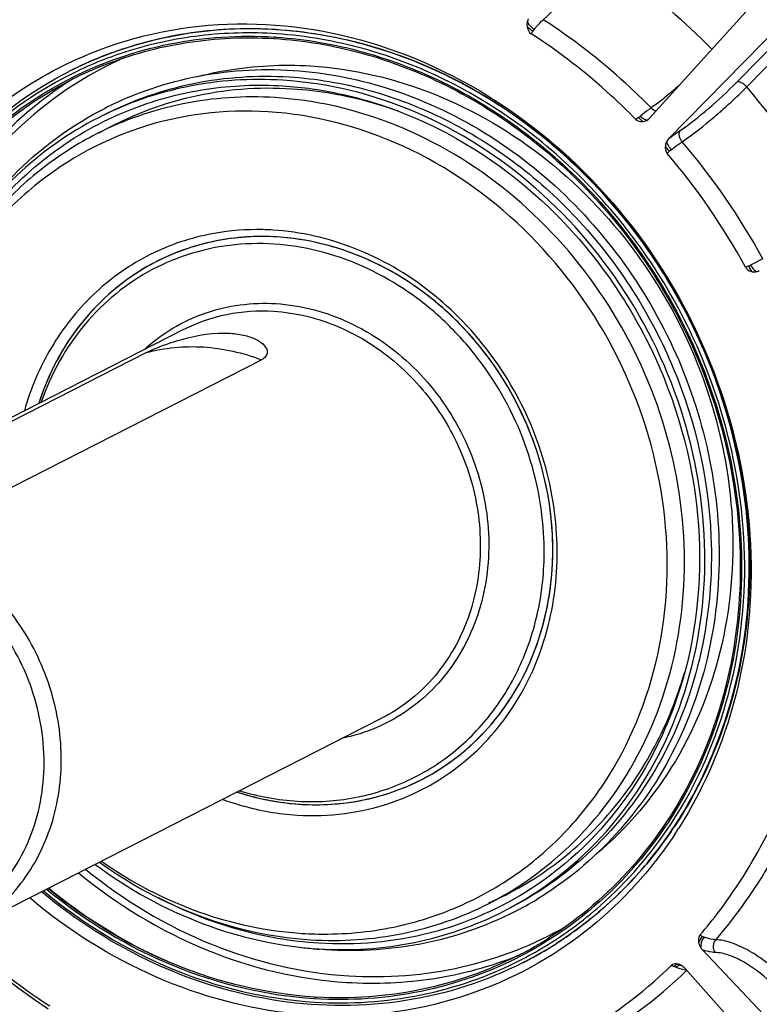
# Model space of a CAD drawing. Header units: millimetres. Extents: x 0 to 420, y 0 to 297.
# Tile 9 of 56: x 185.36 to 193.49, y 33.58 to 44.41. Entities that reach past the tile are written whole.
import ezdxf

# ---------------------------------------------------------------- set-up
doc = ezdxf.new("R2010")
doc.units = ezdxf.units.MM
doc.header["$LTSCALE"] = 23.1
doc.layers.add('COMPONENTS', color=7, linetype='CONTINUOUS')

msp = doc.modelspace()

# ---------------------------------------------------------------- linework, layer by layer
at = {"layer": 'COMPONENTS', "color": 7, "linetype": 'CONTINUOUS'}
for p, q in [((193.77056, 44.96257), (192.28783, 43.32598)), ((192.49782, 43.0972), (194.03829, 44.67089)), ((193.24801, 43.72125), (194.16681, 44.65986)), ((193.35603, 43.66871), (194.24208, 44.57386)), ((186.89343, 44.19667), (186.88523, 44.19479)), ((188.15954, 44.20055), (188.16308, 44.20034)), ((188.1602, 44.21754), (188.16452, 44.21727)), ((186.27163, 44.005), (186.27866, 44.00778)), ((186.28339, 44.00902), (186.2798, 44.00761)), ((185.90285, 43.83841), (185.89763, 43.83575)), ((185.90285, 43.8384), (185.89763, 43.83574)), ((185.91374, 43.80183), (185.90721, 43.79852)), ((185.91897, 43.80446), (185.91374, 43.80183)), ((185.92355, 43.80676), (185.91897, 43.80446)), ((192.167, 43.33207), (192.13812, 43.31157)), ((192.4825, 42.93638), (192.5077, 42.96089)), ((193.37637, 41.69816), (193.34354, 41.68474)), ((193.53327, 41.77748), (193.39959, 41.70883)), ((182.55143, 38.64879), (187.15977, 40.99954)), ((183.54688, 39.11109), (186.75121, 40.74564)), ((184.81508, 39.03228), (188.01941, 40.66684)), ((193.28044, 38.62506), (193.28055, 38.6226)), ((193.29518, 38.62597), (193.29531, 38.62292)), ((193.32928, 38.62081), (193.32864, 38.63559)), ((184.73256, 34.37296), (189.3409, 36.72372)), ((189.57533, 34.45079), (189.57887, 34.45163)), ((191.46596, 34.38639), (191.46818, 34.388)), ((188.65509, 34.18366), (188.6518, 34.18394)), ((194.55052, 32.40254), (192.87028, 34.17636)), ((190.87817, 34.07), (190.88347, 34.07273)), ((190.88347, 34.07273), (190.8877, 34.07492)), ((190.90138, 34.0397), (190.89606, 34.03699)), ((190.89606, 34.03699), (190.90137, 34.0397)), ((192.67835, 33.97256), (194.30582, 32.14269))]:
    msp.add_line(p, q, dxfattribs=at)
for centre, radius, start, end in [((191.19699, 44.15512), 0.23105, 140.386576, 146.532341), ((187.85758, 39.97505), 4.33032, 102.976023, 108.026296), ((187.87509, 39.62955), 4.59684, 86.163138, 86.390087), ((187.84596, 40.01164), 4.29193, 108.030015, 111.350541), ((187.84583, 40.02881), 4.27647, 111.598842, 117.022567), ((187.83238, 40.00161), 4.2571, 108.046194, 116.640406), ((187.83995, 40.02752), 4.27495, 111.404546, 112.941833), ((187.83586, 39.99085), 4.26841, 107.829216, 108.045826), ((187.83874, 40.03028), 4.27194, 114.430003, 116.94687), ((187.83581, 40.00191), 4.20213, 111.664986, 116.699585), ((187.83947, 40.02866), 4.27371, 112.941892, 114.429925), ((187.83371, 40.00636), 4.19721, 116.701282, 117.02434), ((187.05904, 38.26155), 8.29997, 28.398313, 40.65236), ((188.05195, 39.98966), 3.86501, 112.866165, 117.023656), ((187.91001, 39.41309), 4.14594, 78.358737, 86.393471), ((191.98223, 43.59653), 0.32261, 304.941274, 309.462316), ((192.1934, 43.41158), 0.12745, 305.700702, 315.76362), ((192.19391, 43.41107), 0.12672, 315.768023, 317.8231), ((186.96507, 38.20836), 7.47528, 28.519412, 40.531473), ((186.9068, 38.17869), 7.32966, 28.576809, 40.473796), ((192.68619, 42.77582), 0.25712, 128.312103, 133.962555), ((187.99743, 39.53458), 2.48561, 117.027193, 119.184001), ((187.99679, 39.53572), 2.48431, 116.352072, 117.026285), ((193.26919, 41.96177), 0.28457, 292.125422, 297.272069), ((193.43692, 41.75908), 0.12535, 285.27676, 297.516788), ((187.82772, 38.57623), 3.396, 2.393597, 4.643324), ((188.58173, 38.26355), 2.61759, 312.072437, 312.487544), ((188.64736, 38.2604), 2.48401, 297.026326, 299.184097), ((188.6471, 38.2608), 2.48449, 296.353261, 297.027009), ((188.71286, 38.08258), 4.61694, 325.676789, 326.534977), ((188.6373, 38.04818), 4.71025, 326.535265, 327.403925), ((189.04708, 38.03883), 3.86501, 297.029394, 301.18304), ((189.54914, 39.39468), 7.03011, 225.981766, 236.532573), ((188.9274, 37.85481), 4.25797, 297.411865, 306.230502), ((188.94227, 37.86177), 4.29503, 303.428175, 305.380601), ((188.938, 37.86783), 4.30244, 305.380264, 305.984294), ((189.44435, 39.32458), 6.87826, 226.61012, 236.940085), ((188.9312, 37.85471), 4.1999, 297.35274, 302.390026), ((188.95921, 37.84637), 4.2735, 297.030729, 302.56252), ((188.95261, 37.8458), 4.276, 300.59317, 302.239171), ((188.94779, 37.85347), 4.28506, 302.239058, 303.427811), ((189.01155, 38.44329), 4.27452, 262.938274, 265.17224), ((188.93279, 37.85202), 4.19678, 297.024341, 297.350257), ((188.95712, 37.83821), 4.26718, 299.019562, 300.592845), ((193.00037, 34.29931), 0.179, 213.729664, 223.382977), ((188.93635, 37.83979), 4.24052, 297.0377, 297.252914), ((188.95646, 37.83946), 4.26859, 297.105761, 299.019252), ((188.9638, 37.66649), 5.10836, 299.085001, 314.22324), ((192.57284, 33.89643), 0.12712, 69.645628, 74.960026), ((192.57052, 33.89003), 0.13393, 66.676926, 69.666419), ((189.06342, 37.68587), 5.20911, 299.010688, 314.226693), ((192.38888, 33.50849), 0.51412, 68.403389, 70.928221), ((192.77256, 34.47808), 0.52862, 248.417158, 250.990052), ((192.54861, 33.85714), 0.17364, 41.65578, 51.504492), ((192.7126, 34.23351), 0.27614, 263.806522, 265.527254), ((188.88686, 38.22267), 4.57305, 266.444141, 266.728181)]:
    msp.add_arc(centre, radius, start, end, dxfattribs=at)
for points, knots in [([(198.25809, 39.20553), (198.08108, 40.56957), (197.26036, 43.2566), (195.23131, 46.10316), (193.14458, 47.86968), (191.41278, 48.8852), (189.56777, 49.55994), (188.28731, 49.76882), (187.65205, 49.80829)], [0, 0, 0, 0, 0.25537868, 0.51108741, 0.63718955, 0.76089225, 0.8818264, 1, 1, 1, 1]), ([(182.97757, 48.85721), (181.99485, 48.35594), (180.18078, 46.94105), (178.39458, 43.94306), (177.68544, 40.40773), (178.10689, 36.72182), (179.5982, 33.26717), (182.00461, 30.40092), (185.07729, 28.42646), (187.41932, 27.84551), (188.57203, 27.77388)], [0, 0, 0, 0, 0.11626567, 0.23584149, 0.36044766, 0.48959315, 0.62098009, 0.75147695, 0.87827929, 1, 1, 1, 1]), ([(188.74068, 27.8599), (187.59629, 27.93102), (185.27145, 28.50447), (182.21527, 30.45347), (179.81181, 33.28568), (178.30623, 36.70514), (177.85243, 40.36299), (178.5129, 43.88559), (180.23912, 46.89395), (182.01294, 48.33633), (182.97858, 48.85545)], [0, 0, 0, 0, 0.1216375, 0.24832158, 0.37870457, 0.51003823, 0.63922982, 0.76397096, 0.88369475, 1, 1, 1, 1]), ([(188.65825, 29.83423), (187.81536, 29.88661), (186.10589, 30.27484), (183.79892, 31.59174), (181.88465, 33.53093), (180.52283, 35.9257), (179.82534, 38.57539), (179.85548, 41.26002), (180.6176, 43.75034), (181.59809, 45.15851), (182.17613, 45.7482)], [0, 0, 0, 0, 0.12042074, 0.24537652, 0.3740134, 0.50432806, 0.63382246, 0.76023853, 0.88225522, 1, 1, 1, 1]), ([(191.11883, 44.40797), (191.22704, 44.50359), (191.42208, 44.74684), (191.58058, 45.0127), (191.65038, 45.16131)], [0, 0, 0, 0, 0.46795514, 1, 1, 1, 1]), ([(191.65038, 45.16131), (191.76911, 45.08473), (192.23911, 44.76261), (192.67302, 44.38817), (192.97402, 44.08339)], [0, 0, 0, 0, 0.24803198, 1, 1, 1, 1]), ([(191.019, 44.30244), (191.02741, 44.31262), (191.05882, 44.34949), (191.09249, 44.38456), (191.11883, 44.40797)], [0, 0, 0, 0, 0.27256389, 1, 1, 1, 1]), ([(192.30559, 43.43787), (192.21512, 43.52983), (191.84672, 43.88478), (191.43991, 44.20007), (191.11883, 44.40797)], [0, 0, 0, 0, 0.25219169, 1, 1, 1, 1]), ([(185.86451, 43.9154), (186.35268, 44.1543), (187.44656, 44.45133), (189.15696, 44.27388), (190.76446, 43.51674), (192.10172, 42.27107), (193.03612, 40.67136), (193.47192, 38.88186), (193.36154, 37.08815), (192.9118, 35.9895), (192.60563, 35.5107)], [0, 0, 0, 0, 0.11630353, 0.23600837, 0.36074204, 0.48994652, 0.6213042, 0.75170338, 0.87838399, 1, 1, 1, 1]), ([(186.27866, 44.00778), (186.76793, 44.20049), (187.84512, 44.40678), (189.48664, 44.13104), (191.00362, 43.32002), (192.24534, 42.06445), (193.09343, 40.49312), (193.46386, 38.76064), (193.31715, 37.03977), (192.86576, 35.99256), (192.56441, 35.53667)], [0, 0, 0, 0, 0.11655883, 0.23690427, 0.36222323, 0.49166564, 0.62284506, 0.75276418, 0.87886866, 1, 1, 1, 1]), ([(188.17296, 44.29872), (188.0649, 44.30544), (187.63626, 44.31719), (187.20579, 44.26803), (186.89343, 44.19667)], [0, 0, 0, 0, 0.25256188, 1, 1, 1, 1]), ([(193.37906, 38.62677), (193.34948, 39.33518), (193.02658, 40.75636), (192.05185, 42.28568), (191.00359, 43.24414), (190.11851, 43.79767), (189.16653, 44.16546), (188.50228, 44.27826), (188.17296, 44.29872)], [0, 0, 0, 0, 0.25403822, 0.50999435, 0.63651853, 0.76060399, 0.88177733, 1, 1, 1, 1]), ([(191.00425, 44.28254), (190.98619, 44.29228), (190.96403, 44.30815), (190.94546, 44.32753), (190.9414, 44.33232)], [0, 0, 0, 0, 0.76553219, 1, 1, 1, 1]), ([(191.019, 44.30244), (191.00984, 44.30822), (190.97911, 44.33143), (190.95072, 44.36303), (190.94391, 44.39025)], [0, 0, 0, 0, 0.2784983, 1, 1, 1, 1]), ([(185.93964, 43.77288), (186.27727, 43.94243), (187.00753, 44.19281), (187.77721, 44.24134), (188.1602, 44.21754)], [0, 0, 0, 0, 0.49611727, 1, 1, 1, 1]), ([(186.28447, 43.90719), (186.57804, 44.02381), (187.19808, 44.19224), (187.83954, 44.22019), (188.15954, 44.20055)], [0, 0, 0, 0, 0.49629212, 1, 1, 1, 1]), ([(188.18519, 44.25237), (187.90461, 44.27141), (187.34258, 44.25847), (186.79294, 44.13916), (186.52896, 44.05426)], [0, 0, 0, 0, 0.50351813, 1, 1, 1, 1]), ([(188.16308, 44.20034), (188.48679, 44.18022), (189.13972, 44.06934), (190.07547, 43.70782), (190.94546, 43.16373), (191.97585, 42.22161), (192.93397, 40.71835), (193.25137, 39.3214), (193.28044, 38.62506)], [0, 0, 0, 0, 0.11822267, 0.23939601, 0.36348147, 0.49000565, 0.74596178, 1, 1, 1, 1]), ([(188.18269, 44.21608), (188.50654, 44.19436), (189.15936, 44.08053), (190.09435, 43.71546), (190.96322, 43.16868), (191.99195, 42.2241), (192.94841, 40.71953), (193.26573, 39.32244), (193.29518, 38.62597)], [0, 0, 0, 0, 0.11826128, 0.23946486, 0.36356577, 0.49008806, 0.74600723, 1, 1, 1, 1]), ([(193.32864, 38.63559), (193.29761, 39.33558), (192.97647, 40.73909), (192.01383, 42.25023), (190.97955, 43.19901), (190.10626, 43.74837), (189.16668, 44.11546), (188.51065, 44.23027), (188.18519, 44.25237)], [0, 0, 0, 0, 0.25401793, 0.50992627, 0.63643871, 0.76053318, 0.88173847, 1, 1, 1, 1]), ([(192.13812, 43.31157), (192.0502, 43.40075), (191.69217, 43.74519), (191.29722, 44.05143), (190.9856, 44.25368)], [0, 0, 0, 0, 0.25212138, 1, 1, 1, 1]), ([(186.50323, 43.9877), (186.09716, 43.80462), (185.3323, 43.29785), (184.47434, 42.20538), (183.96386, 40.87282), (183.88032, 39.90883), (183.90057, 39.42387)], [0, 0, 0, 0, 0.24036558, 0.48517218, 0.73807498, 1, 1, 1, 1]), ([(184.11104, 42.36275), (184.32979, 42.69369), (184.8501, 43.29858), (185.51332, 43.74353), (185.86451, 43.9154)], [0, 0, 0, 0, 0.50362807, 1, 1, 1, 1]), ([(186.55008, 43.55093), (186.88498, 43.69218), (187.60583, 43.88199), (188.73391, 43.86076), (189.84631, 43.54161), (190.87492, 42.94721), (191.75972, 42.11585), (192.44919, 41.09786), (192.90299, 39.95474), (193.03149, 39.14436), (193.04833, 38.74101)], [0, 0, 0, 0, 0.11606134, 0.23439708, 0.35616777, 0.48164624, 0.61022199, 0.74059638, 0.87108969, 1, 1, 1, 1]), ([(187.33569, 43.78779), (187.4346, 43.81276), (187.83702, 43.89764), (188.25258, 43.91841), (188.56103, 43.89924)], [0, 0, 0, 0, 0.2481862, 1, 1, 1, 1]), ([(188.56103, 43.89924), (189.02329, 43.87052), (189.96135, 43.65138), (191.2167, 42.90725), (192.24096, 41.81599), (192.94249, 40.47802), (193.25926, 39.01335), (193.15913, 37.55252), (192.64611, 36.23023), (192.04429, 35.51553), (191.69972, 35.2279)], [0, 0, 0, 0, 0.12082856, 0.24636625, 0.37560697, 0.50630992, 0.63577216, 0.76168151, 0.8829041, 1, 1, 1, 1]), ([(183.41113, 39.24229), (183.39113, 39.72137), (183.46928, 40.67394), (183.9531, 41.99876), (184.77039, 43.10279), (185.50485, 43.63539), (185.89763, 43.83575)], [0, 0, 0, 0, 0.26147715, 0.51442675, 0.75955663, 1, 1, 1, 1]), ([(185.90721, 43.79852), (185.51664, 43.60037), (184.78595, 43.07261), (183.97251, 41.97645), (183.49074, 40.6596), (183.41289, 39.71233), (183.43279, 39.23579)], [0, 0, 0, 0, 0.24028142, 0.48532241, 0.7383234, 1, 1, 1, 1]), ([(183.46676, 39.23368), (183.44694, 39.70848), (183.52488, 40.65229), (184.00667, 41.96369), (184.81979, 43.05386), (185.54971, 43.57708), (185.93964, 43.77288)], [0, 0, 0, 0, 0.26169887, 0.51469258, 0.75971279, 1, 1, 1, 1]), ([(188.25325, 43.74224), (187.90333, 43.76398), (187.19995, 43.71862), (186.53361, 43.48661), (186.22612, 43.32975)], [0, 0, 0, 0, 0.50388845, 1, 1, 1, 1]), ([(186.29781, 43.36632), (186.6053, 43.52317), (187.27163, 43.75518), (187.97501, 43.80054), (188.32492, 43.7788)], [0, 0, 0, 0, 0.49611377, 1, 1, 1, 1]), ([(188.32492, 43.7788), (188.61832, 43.76057), (189.21011, 43.66007), (190.05823, 43.33241), (190.84676, 42.83926), (191.78066, 41.98536), (192.64906, 40.62287), (192.93674, 39.35673), (192.96309, 38.7256)], [0, 0, 0, 0, 0.11822267, 0.23939601, 0.36348147, 0.49000565, 0.74596178, 1, 1, 1, 1]), ([(183.48538, 39.24569), (183.46675, 39.71546), (183.54507, 40.64905), (184.02094, 41.94678), (184.82247, 43.02766), (185.54196, 43.54909), (185.92663, 43.74529)], [0, 0, 0, 0, 0.26163773, 0.51462987, 0.75969254, 1, 1, 1, 1]), ([(185.92907, 43.74705), (185.58861, 43.53126), (184.96013, 42.99231), (184.2705, 41.94459), (183.86603, 40.72183), (183.80265, 39.85191), (183.82092, 39.41434)], [0, 0, 0, 0, 0.24028482, 0.48581162, 0.73893314, 1, 1, 1, 1]), ([(188.35633, 43.64546), (187.98683, 43.66842), (187.24281, 43.61197), (186.54693, 43.34018), (186.23082, 43.15869)], [0, 0, 0, 0, 0.50388128, 1, 1, 1, 1]), ([(186.61347, 43.43276), (186.87141, 43.53198), (187.41484, 43.67479), (187.97591, 43.69748), (188.25584, 43.68008)], [0, 0, 0, 0, 0.49631472, 1, 1, 1, 1]), ([(190.6793, 34.59997), (191.10542, 34.81735), (191.89202, 35.43091), (192.66651, 36.73094), (192.97399, 38.26394), (192.79121, 39.86224), (192.14451, 41.36023), (191.10104, 42.6031), (189.76865, 43.45926), (188.75309, 43.71118), (188.25325, 43.74224)], [0, 0, 0, 0, 0.11626572, 0.23584174, 0.36044824, 0.48959382, 0.62098038, 0.75147678, 0.87827883, 1, 1, 1, 1]), ([(188.25584, 43.68008), (188.36302, 43.67342), (188.79586, 43.62947), (189.22137, 43.51795), (189.52736, 43.40134)], [0, 0, 0, 0, 0.2469483, 1, 1, 1, 1]), ([(189.527, 43.40064), (189.43173, 43.43493), (189.05147, 43.55739), (188.65391, 43.62697), (188.35633, 43.64546)], [0, 0, 0, 0, 0.25351129, 1, 1, 1, 1]), ([(192.61526, 43.68734), (192.58792, 43.66298), (192.48791, 43.57595), (192.38424, 43.49286), (192.30559, 43.43787)], [0, 0, 0, 0, 0.27619858, 1, 1, 1, 1]), ([(192.62843, 43.19281), (192.73547, 43.26513), (192.94799, 43.43544), (193.1483, 43.61939), (193.24801, 43.72125)], [0, 0, 0, 0, 0.47539812, 1, 1, 1, 1]), ([(192.64665, 43.06629), (192.76909, 43.14879), (193.01234, 43.34294), (193.24177, 43.55261), (193.35603, 43.66871)], [0, 0, 0, 0, 0.47543879, 1, 1, 1, 1]), ([(193.35603, 43.66871), (193.33946, 43.68734), (193.30906, 43.7133), (193.26272, 43.72875), (193.24801, 43.72125)], [0, 0, 0, 0, 0.60157991, 1, 1, 1, 1]), ([(188.17081, 43.55083), (187.83162, 43.5719), (187.14981, 43.52793), (186.5039, 43.30305), (186.20583, 43.15101)], [0, 0, 0, 0, 0.50388116, 1, 1, 1, 1]), ([(184.62136, 41.79833), (184.81453, 42.14625), (185.29664, 42.7862), (185.94781, 43.25514), (186.29585, 43.43268)], [0, 0, 0, 0, 0.50459354, 1, 1, 1, 1]), ([(185.05968, 42.31555), (185.2666, 42.56348), (185.74164, 43.00838), (186.31461, 43.31781), (186.61347, 43.43276)], [0, 0, 0, 0, 0.5021199, 1, 1, 1, 1]), ([(190.52252, 34.68838), (190.91486, 34.88851), (191.64177, 35.44415), (192.38464, 36.61585), (192.72454, 38.00672), (192.63587, 39.47805), (192.13335, 40.89095), (191.26516, 42.11304), (190.11353, 43.02793), (189.20566, 43.3793), (188.7466, 43.47375)], [0, 0, 0, 0, 0.11598788, 0.23498816, 0.35869519, 0.4869099, 0.61778868, 0.74858431, 0.87657716, 1, 1, 1, 1]), ([(192.30559, 43.43787), (192.29637, 43.43147), (192.25599, 43.40258), (192.21695, 43.37185), (192.18727, 43.34746)], [0, 0, 0, 0, 0.22617083, 1, 1, 1, 1]), ([(186.22612, 43.32975), (185.89861, 43.16269), (185.28382, 42.726), (184.57897, 41.82844), (184.1295, 40.7481), (184.01944, 39.96359), (184.01075, 39.56597)], [0, 0, 0, 0, 0.24113732, 0.48652385, 0.73915033, 1, 1, 1, 1]), ([(188.09119, 43.39523), (187.61774, 43.42465), (186.65551, 43.30936), (185.81197, 42.82901), (185.45708, 42.52341)], [0, 0, 0, 0, 0.50319396, 1, 1, 1, 1]), ([(189.57887, 34.45163), (189.81671, 34.50822), (190.28204, 34.66967), (190.91672, 35.04891), (191.46582, 35.55222), (192.06451, 36.37148), (192.51063, 37.62561), (192.49916, 39.25381), (191.96473, 40.82821), (190.97227, 42.1606), (189.64054, 43.08975), (188.60182, 43.3635), (188.09119, 43.39523)], [0, 0, 0, 0, 0.05850265, 0.11691183, 0.1757592, 0.23550998, 0.35836643, 0.4866143, 0.61822498, 0.74969251, 0.87757221, 1, 1, 1, 1]), ([(189.52736, 43.40134), (190.10303, 43.18194), (191.19063, 42.49187), (192.34669, 40.95117), (192.9153, 39.11081), (192.83548, 37.82523), (192.67514, 37.2304)], [0, 0, 0, 0, 0.24593971, 0.50000045, 0.75406112, 1, 1, 1, 1]), ([(192.167, 43.33207), (192.17126, 43.32698), (192.18648, 43.31024), (192.20409, 43.29462), (192.21881, 43.28813)], [0, 0, 0, 0, 0.29228624, 1, 1, 1, 1]), ([(192.18727, 43.34746), (192.2006, 43.33358), (192.22259, 43.31386), (192.25757, 43.30242), (192.26777, 43.30808)], [0, 0, 0, 0, 0.62247755, 1, 1, 1, 1]), ([(192.13812, 43.31157), (192.14344, 43.30618), (192.16669, 43.28871), (192.19794, 43.28505), (192.21881, 43.28813)], [0, 0, 0, 0, 0.26406883, 1, 1, 1, 1]), ([(186.20583, 43.15101), (185.99681, 43.0444), (185.59674, 42.78948), (185.25226, 42.46353), (185.09612, 42.2859)], [0, 0, 0, 0, 0.49802486, 1, 1, 1, 1]), ([(192.49782, 43.0972), (192.50933, 43.10617), (192.55213, 43.13904), (192.59581, 43.17077), (192.62843, 43.19281)], [0, 0, 0, 0, 0.27051358, 1, 1, 1, 1]), ([(192.64665, 43.06629), (192.63825, 43.07601), (192.61383, 43.11182), (192.60797, 43.16897), (192.62843, 43.19281)], [0, 0, 0, 0, 0.2900812, 1, 1, 1, 1]), ([(192.5077, 42.96089), (192.50278, 42.96578), (192.48515, 42.98477), (192.46977, 43.00623), (192.46174, 43.02346)], [0, 0, 0, 0, 0.26716075, 1, 1, 1, 1]), ([(192.52678, 42.97756), (192.51284, 42.99346), (192.49239, 43.02366), (192.47917, 43.0604), (192.48092, 43.07586)], [0, 0, 0, 0, 0.57604893, 1, 1, 1, 1]), ([(192.52679, 42.97757), (192.53737, 42.98595), (192.57658, 43.01651), (192.61668, 43.04597), (192.64665, 43.06629)], [0, 0, 0, 0, 0.2716117, 1, 1, 1, 1]), ([(185.45708, 42.52341), (185.24453, 42.34038), (184.85647, 41.91944), (184.42349, 41.16842), (184.15082, 40.32427), (184.08367, 39.72889), (184.07819, 39.42783)], [0, 0, 0, 0, 0.24148684, 0.48798916, 0.74076672, 1, 1, 1, 1]), ([(187.43567, 42.0454), (187.19962, 41.99707), (186.73809, 41.83358), (186.14087, 41.4021), (185.67842, 40.81458), (185.48156, 40.35058), (185.412, 40.10804)], [0, 0, 0, 0, 0.24594287, 0.4920609, 0.74244675, 1, 1, 1, 1]), ([(188.19175, 42.01811), (187.96323, 42.03231), (187.5039, 42.00268), (187.06874, 41.85118), (186.86794, 41.74874)], [0, 0, 0, 0, 0.50388118, 1, 1, 1, 1]), ([(188.19183, 42.0181), (187.96816, 42.03201), (187.51873, 42.00425), (187.09176, 41.85981), (186.89404, 41.76187)], [0, 0, 0, 0, 0.50387519, 1, 1, 1, 1]), ([(188.14551, 42.0941), (188.08568, 42.09782), (187.84818, 42.10495), (187.60968, 42.08102), (187.43567, 42.0454)], [0, 0, 0, 0, 0.25234193, 1, 1, 1, 1]), ([(190.34973, 36.33328), (190.56975, 36.5348), (190.94909, 37.026), (191.26002, 37.91529), (191.30092, 38.88645), (191.07114, 39.85303), (190.59278, 40.73162), (189.90675, 41.44582), (189.07252, 41.93188), (188.45158, 42.07508), (188.14551, 42.0941)], [0, 0, 0, 0, 0.11737493, 0.2389605, 0.36510941, 0.49459456, 0.62512477, 0.75409019, 0.87936226, 1, 1, 1, 1]), ([(191.12629, 38.6998), (191.11149, 39.05436), (190.96622, 39.76628), (190.52897, 40.55946), (190.05106, 41.09157), (189.51076, 41.5317), (188.73487, 41.90172), (187.73345, 41.99586), (186.78849, 41.71488), (186.02507, 41.09138), (185.70529, 40.51221), (185.59782, 40.20305)], [0, 0, 0, 0, 0.13162844, 0.2646142, 0.33073229, 0.39595402, 0.52225127, 0.64327589, 0.76086057, 0.87859802, 1, 1, 1, 1]), ([(189.77608, 36.04764), (190.05437, 36.1896), (190.56807, 36.59029), (191.07388, 37.43928), (191.27468, 38.44044), (191.15531, 39.48423), (190.73299, 40.46252), (190.05152, 41.27419), (189.18139, 41.83331), (188.51817, 41.99782), (188.19175, 42.01811)], [0, 0, 0, 0, 0.11626632, 0.23584239, 0.36044906, 0.48959481, 0.62098203, 0.7514786, 0.87828185, 1, 1, 1, 1]), ([(191.21257, 38.85114), (191.18002, 39.25216), (190.97112, 40.04984), (190.39978, 40.90208), (189.79796, 41.4338), (189.29383, 41.74023), (188.75396, 41.94382), (188.37818, 42.00652), (188.19183, 42.0181)], [0, 0, 0, 0, 0.25466664, 0.51051675, 0.63684632, 0.7607516, 0.88181143, 1, 1, 1, 1]), ([(186.86792, 41.74874), (186.56576, 41.59461), (186.0118, 41.14796), (185.67867, 40.52264), (185.5707, 40.18934)], [0, 0, 0, 0, 0.49191055, 1, 1, 1, 1]), ([(186.78541, 41.70467), (186.50239, 41.5466), (185.98684, 41.1064), (185.67397, 40.50801), (185.57079, 40.1896)], [0, 0, 0, 0, 0.49200063, 1, 1, 1, 1]), ([(193.37637, 41.69816), (193.37916, 41.69189), (193.38996, 41.66985), (193.40346, 41.64866), (193.41608, 41.63621)], [0, 0, 0, 0, 0.27897201, 1, 1, 1, 1]), ([(193.39959, 41.70883), (193.40912, 41.69079), (193.42766, 41.66342), (193.45647, 41.63915), (193.46996, 41.63816)], [0, 0, 0, 0, 0.60132942, 1, 1, 1, 1]), ([(193.34354, 41.68474), (193.34725, 41.67793), (193.36535, 41.6539), (193.39459, 41.64037), (193.41614, 41.63619)], [0, 0, 0, 0, 0.2609158, 1, 1, 1, 1]), ([(186.7319, 40.7816), (186.92317, 40.95646), (187.38452, 41.23355), (187.91752, 41.30114), (188.1793, 41.28487)], [0, 0, 0, 0, 0.49700236, 1, 1, 1, 1]), ([(188.1793, 41.28487), (188.45406, 41.2678), (189.01306, 41.11934), (189.72751, 40.61566), (190.25622, 39.89455), (190.53495, 39.04494), (190.52842, 38.1695), (190.23009, 37.37625), (189.67009, 36.77278), (189.16998, 36.55813), (188.91381, 36.50538)], [0, 0, 0, 0, 0.1226746, 0.25085107, 0.3825991, 0.51438392, 0.64265481, 0.76543753, 0.88344856, 1, 1, 1, 1]), ([(187.15977, 40.99954), (187.31037, 41.07637), (187.63674, 41.19), (187.98125, 41.21222), (188.15264, 41.20157)], [0, 0, 0, 0, 0.49611691, 1, 1, 1, 1]), ([(188.15264, 41.20157), (188.39746, 41.18635), (188.89488, 41.06297), (189.54747, 40.64362), (190.05856, 40.03487), (190.37531, 39.30116), (190.46484, 38.51832), (190.31423, 37.76745), (189.93489, 37.13071), (189.54961, 36.83019), (189.3409, 36.72372)], [0, 0, 0, 0, 0.12172098, 0.24852275, 0.37901938, 0.51040618, 0.63955171, 0.76415805, 0.88373415, 1, 1, 1, 1]), ([(186.75121, 40.74564), (186.80342, 40.77228), (186.93277, 40.82606), (187.23449, 40.92672), (187.49758, 40.96963), (187.6762, 40.95853)], [0, 0, 0, 0, 0.18393295, 0.43835196, 1, 1, 1, 1]), ([(187.6762, 40.95853), (187.73195, 40.95507), (187.83346, 40.94131), (187.96328, 40.89513), (188.05147, 40.83546), (188.08289, 40.77919), (188.0839, 40.75459)], [0, 0, 0, 0, 0.34660044, 0.63172383, 0.84721217, 1, 1, 1, 1]), ([(186.75121, 40.74564), (186.95491, 40.80059), (187.3906, 40.84221), (187.81605, 40.74515), (188.01941, 40.66684)], [0, 0, 0, 0, 0.49190332, 1, 1, 1, 1]), ([(188.0839, 40.75459), (188.08461, 40.73768), (188.07119, 40.69853), (188.03814, 40.67639), (188.01941, 40.66684)], [0, 0, 0, 0, 0.44602721, 1, 1, 1, 1]), ([(193.24651, 28.72495), (194.12154, 29.17129), (195.74973, 30.38621), (197.48292, 32.93126), (198.38913, 35.96933), (198.39751, 38.12143), (198.25991, 39.19148)], [0, 0, 0, 0, 0.2391331, 0.48379264, 0.73735635, 1, 1, 1, 1]), ([(184.73257, 34.37297), (184.94128, 34.47944), (185.32656, 34.77996), (185.7059, 35.41671), (185.8565, 36.16757), (185.76697, 36.95041), (185.45023, 37.68412), (184.93913, 38.29287), (184.28654, 38.71222), (183.78912, 38.8356), (183.5443, 38.85081)], [0, 0, 0, 0, 0.11626595, 0.23584212, 0.36044858, 0.48959424, 0.62098117, 0.75147788, 0.87827967, 1, 1, 1, 1]), ([(183.65067, 34.2405), (183.91484, 34.22409), (184.45611, 34.30289), (185.13639, 34.76733), (185.5631, 35.49186), (185.67932, 36.35292), (185.48047, 37.22331), (184.99847, 37.98113), (184.30169, 38.51889), (183.74029, 38.67809), (183.46468, 38.69522)], [0, 0, 0, 0, 0.11828184, 0.23544913, 0.35625933, 0.4830806, 0.61469306, 0.74729914, 0.87659508, 1, 1, 1, 1]), ([(187.7793, 35.92676), (187.98542, 35.86462), (188.40828, 35.7872), (189.04551, 35.82512), (189.64563, 36.01753), (190.17657, 36.35499), (190.6107, 36.81942), (190.92631, 37.38612), (191.10863, 38.02537), (191.13571, 38.47415), (191.12629, 38.6998)], [0, 0, 0, 0, 0.12611181, 0.24915549, 0.37033781, 0.49129304, 0.61370888, 0.73893422, 0.86769796, 1, 1, 1, 1]), ([(189.85861, 36.09171), (190.07573, 36.21298), (190.47959, 36.52671), (190.9264, 37.15949), (191.18996, 37.91021), (191.23204, 38.44769), (191.22075, 38.71806)], [0, 0, 0, 0, 0.24025511, 0.48550027, 0.73856641, 1, 1, 1, 1]), ([(192.96309, 38.7256), (192.9809, 38.29888), (192.91137, 37.45063), (192.48083, 36.27113), (191.7537, 35.2886), (191.10032, 34.81473), (190.75096, 34.63653)], [0, 0, 0, 0, 0.26166237, 0.51466787, 0.75972052, 1, 1, 1, 1]), ([(193.04833, 38.74101), (193.06534, 38.33371), (193.00458, 37.52368), (192.61986, 36.38734), (191.96499, 35.41877), (191.36986, 34.92686), (191.04828, 34.73225)], [0, 0, 0, 0, 0.26089256, 0.51389379, 0.7594376, 1, 1, 1, 1]), ([(193.29531, 38.62292), (193.31494, 38.15284), (193.23892, 37.2184), (192.76731, 35.91804), (191.97035, 34.83266), (191.25349, 34.30667), (190.86984, 34.1079)], [0, 0, 0, 0, 0.26162597, 0.5146427, 0.75972744, 1, 1, 1, 1]), ([(193.28055, 38.6226), (193.29855, 38.18691), (193.23514, 37.32076), (192.83221, 36.10331), (192.14557, 35.06005), (191.51993, 34.52323), (191.181, 34.30822)], [0, 0, 0, 0, 0.26105927, 0.51417842, 0.7597091, 1, 1, 1, 1]), ([(192.5243, 35.56333), (192.81109, 36.00069), (193.24517, 36.9985), (193.35196, 38.07756), (193.32928, 38.62081)], [0, 0, 0, 0, 0.49028912, 1, 1, 1, 1]), ([(192.56192, 35.53819), (192.85287, 35.97941), (193.29348, 36.98714), (193.40198, 38.07772), (193.37906, 38.62677)], [0, 0, 0, 0, 0.49025052, 1, 1, 1, 1]), ([(190.52001, 34.6937), (190.77605, 34.80658), (191.26614, 35.09333), (191.88837, 35.68159), (192.37452, 36.40356), (192.59251, 36.94796), (192.67439, 37.2306)], [0, 0, 0, 0, 0.2446804, 0.49144841, 0.74269553, 1, 1, 1, 1]), ([(192.67514, 37.2304), (192.54435, 36.7452), (192.12535, 35.82498), (191.39709, 35.11755), (190.99008, 34.85309)], [0, 0, 0, 0, 0.50867629, 1, 1, 1, 1]), ([(188.41418, 35.65927), (188.76123, 35.6377), (189.4676, 35.72622), (190.0807, 36.09033), (190.3357, 36.32052)], [0, 0, 0, 0, 0.50303455, 1, 1, 1, 1]), ([(187.75179, 35.91301), (188.08505, 35.80469), (188.78696, 35.7072), (189.47389, 35.89349), (189.7761, 36.04764)], [0, 0, 0, 0, 0.50809197, 1, 1, 1, 1]), ([(188.45227, 35.77827), (188.67593, 35.76437), (189.12533, 35.79215), (189.55227, 35.93657), (189.74998, 36.03451)], [0, 0, 0, 0, 0.50387277, 1, 1, 1, 1]), ([(187.75221, 35.91287), (187.80949, 35.89426), (188.03799, 35.82762), (188.27486, 35.7893), (188.45227, 35.77827)], [0, 0, 0, 0, 0.25306839, 1, 1, 1, 1]), ([(187.59346, 35.83203), (187.66022, 35.80781), (187.9267, 35.72134), (188.2055, 35.67224), (188.41418, 35.65927)], [0, 0, 0, 0, 0.25355292, 1, 1, 1, 1]), ([(191.44401, 34.42014), (191.54933, 34.4973), (191.95923, 34.82732), (192.30753, 35.23273), (192.5243, 35.56333)], [0, 0, 0, 0, 0.2482649, 1, 1, 1, 1]), ([(191.46818, 34.388), (191.68162, 34.54319), (192.08321, 34.896), (192.41476, 35.31503), (192.56192, 35.53819)], [0, 0, 0, 0, 0.49678055, 1, 1, 1, 1]), ([(192.52585, 35.47927), (192.44132, 35.35546), (192.0843, 34.88306), (191.63175, 34.48249), (191.25929, 34.24465)], [0, 0, 0, 0, 0.25329758, 1, 1, 1, 1]), ([(192.56671, 35.45083), (192.48286, 35.32399), (192.1281, 34.8395), (191.67598, 34.42587), (191.3024, 34.17838)], [0, 0, 0, 0, 0.25335018, 1, 1, 1, 1]), ([(192.84142, 34.33993), (192.91599, 34.42639), (193.20548, 34.78476), (193.44849, 35.18037), (193.60215, 35.49078)], [0, 0, 0, 0, 0.24791662, 1, 1, 1, 1]), ([(193.79646, 35.47366), (193.74342, 35.36619), (193.52053, 34.9475), (193.24493, 34.55668), (193.01314, 34.28863)], [0, 0, 0, 0, 0.25272943, 1, 1, 1, 1]), ([(186.19153, 35.11659), (186.5534, 34.84747), (187.33843, 34.41021), (188.21805, 34.21447), (188.65218, 34.18749)], [0, 0, 0, 0, 0.50903309, 1, 1, 1, 1]), ([(186.23874, 35.14061), (186.5824, 34.89381), (187.32407, 34.49342), (188.14982, 34.31391), (188.55753, 34.28857)], [0, 0, 0, 0, 0.50878127, 1, 1, 1, 1]), ([(186.25947, 35.15166), (186.58888, 34.92184), (187.29686, 34.54944), (188.08113, 34.38221), (188.46851, 34.35814)], [0, 0, 0, 0, 0.5085673, 1, 1, 1, 1]), ([(186.00849, 35.02319), (186.43124, 34.67496), (187.36387, 34.10622), (188.43037, 33.85239), (188.95604, 33.81973)], [0, 0, 0, 0, 0.50978403, 1, 1, 1, 1]), ([(186.08634, 35.06293), (186.50232, 34.72381), (187.41837, 34.17025), (188.46363, 33.92315), (188.97889, 33.89113)], [0, 0, 0, 0, 0.50970852, 1, 1, 1, 1]), ([(190.89606, 34.03699), (190.49323, 33.8315), (189.6064, 33.54551), (188.19522, 33.54811), (186.80797, 33.97002), (185.97975, 34.49956), (185.60104, 34.81529)], [0, 0, 0, 0, 0.24010177, 0.4851075, 0.73821643, 1, 1, 1, 1]), ([(185.62154, 34.82581), (186.04849, 34.47187), (186.99146, 33.89362), (188.07124, 33.63557), (188.6034, 33.6025)], [0, 0, 0, 0, 0.50982957, 1, 1, 1, 1]), ([(188.60187, 33.63907), (188.07621, 33.67173), (187.00971, 33.92556), (186.07708, 34.4943), (185.65434, 34.84252)], [0, 0, 0, 0, 0.49021632, 1, 1, 1, 1]), ([(188.60323, 33.65843), (188.08081, 33.69089), (187.02095, 33.94262), (186.0935, 34.5066), (185.67286, 34.85198)], [0, 0, 0, 0, 0.49023922, 1, 1, 1, 1]), ([(187.33404, 33.91464), (187.18595, 33.96636), (186.59482, 34.2039), (186.04834, 34.5496), (185.67805, 34.85462)], [0, 0, 0, 0, 0.24639719, 1, 1, 1, 1]), ([(190.99008, 34.85309), (190.65049, 34.63243), (189.8882, 34.29747), (189.05996, 34.22414), (188.64958, 34.24964)], [0, 0, 0, 0, 0.49620967, 1, 1, 1, 1]), ([(191.3024, 34.17838), (190.88448, 33.90153), (189.93499, 33.48785), (188.37017, 33.39024), (186.81391, 33.80968), (185.88969, 34.39514), (185.47109, 34.74928)], [0, 0, 0, 0, 0.24013052, 0.48442129, 0.73735291, 1, 1, 1, 1]), ([(188.64958, 34.24964), (188.34712, 34.26844), (187.73697, 34.37494), (187.16285, 34.60556), (186.88694, 34.74897)], [0, 0, 0, 0, 0.49356003, 1, 1, 1, 1]), ([(188.55753, 34.28857), (188.89672, 34.26749), (189.57853, 34.31146), (190.22444, 34.53634), (190.52252, 34.68838)], [0, 0, 0, 0, 0.50388134, 1, 1, 1, 1]), ([(188.65218, 34.18749), (189.0021, 34.16575), (189.70548, 34.21111), (190.37181, 34.44312), (190.6793, 34.59997)], [0, 0, 0, 0, 0.50388845, 1, 1, 1, 1]), ([(190.80352, 34.59598), (190.47822, 34.43004), (189.7708, 34.18826), (189.02495, 34.15273), (188.65509, 34.18366)], [0, 0, 0, 0, 0.49594826, 1, 1, 1, 1]), ([(188.46851, 34.35814), (188.56204, 34.35232), (188.933, 34.34251), (189.30553, 34.38688), (189.57533, 34.45079)], [0, 0, 0, 0, 0.25262289, 1, 1, 1, 1]), ([(188.97889, 33.89113), (189.39476, 33.86529), (190.23211, 33.92841), (191.01574, 34.23302), (191.37195, 34.43654)], [0, 0, 0, 0, 0.50388019, 1, 1, 1, 1]), ([(192.88842, 34.31603), (192.86759, 34.29246), (192.85034, 34.25108), (192.85015, 34.20962), (192.85151, 34.19991)], [0, 0, 0, 0, 0.76243245, 1, 1, 1, 1]), ([(193.01314, 34.28863), (193.00358, 34.28889), (192.96098, 34.29253), (192.91942, 34.3044), (192.88842, 34.31603)], [0, 0, 0, 0, 0.22415845, 1, 1, 1, 1]), ([(193.01313, 34.28863), (192.9971, 34.27021), (192.97938, 34.22032), (192.99205, 34.16909), (193.00604, 34.14883)], [0, 0, 0, 0, 0.49790738, 1, 1, 1, 1]), ([(193.76545, 33.86263), (193.65266, 33.98118), (193.46609, 34.13196), (193.20012, 34.25766), (193.07137, 34.28713), (193.01314, 34.28863)], [0, 0, 0, 0, 0.5576828, 0.80146454, 1, 1, 1, 1]), ([(188.95604, 33.81973), (189.27801, 33.79972), (189.92348, 33.82751), (190.54738, 33.99705), (190.84271, 34.1145)], [0, 0, 0, 0, 0.50371916, 1, 1, 1, 1]), ([(193.00604, 34.14883), (192.99558, 34.14911), (192.94938, 34.15274), (192.90412, 34.16461), (192.87028, 34.17636)], [0, 0, 0, 0, 0.22604869, 1, 1, 1, 1]), ([(193.66329, 33.7749), (193.56483, 33.87883), (193.40192, 34.0111), (193.1695, 34.12153), (193.05695, 34.14746), (193.00604, 34.14883)], [0, 0, 0, 0, 0.55782334, 0.8015564, 1, 1, 1, 1]), ([(185.56211, 33.0489), (185.45132, 33.12302), (185.01279, 33.43338), (184.60685, 33.78956), (184.32411, 34.07792)], [0, 0, 0, 0, 0.24815639, 1, 1, 1, 1]), ([(190.86984, 34.1079), (190.52664, 33.9301), (189.78149, 33.66667), (188.9937, 33.61472), (188.60187, 33.63907)], [0, 0, 0, 0, 0.4961107, 1, 1, 1, 1]), ([(188.6034, 33.6025), (188.99363, 33.57825), (189.77805, 33.62888), (190.52111, 33.88774), (190.864, 34.06273)], [0, 0, 0, 0, 0.50388667, 1, 1, 1, 1]), ([(190.83968, 34.11347), (190.50369, 33.9421), (189.77626, 33.68774), (189.0082, 33.63522), (188.62586, 33.65708)], [0, 0, 0, 0, 0.49618035, 1, 1, 1, 1]), ([(192.55687, 33.99439), (192.56063, 33.99865), (192.57357, 34.01161), (192.59301, 34.02134), (192.60581, 34.01921)], [0, 0, 0, 0, 0.30467174, 1, 1, 1, 1]), ([(192.60037, 33.97828), (192.60752, 33.97583), (192.63443, 33.96725), (192.66223, 33.96121), (192.68281, 33.95898)], [0, 0, 0, 0, 0.2675269, 1, 1, 1, 1])]:
    msp.add_open_spline(points, degree=3, knots=knots, dxfattribs=at)
for points in [[(190.95329, 44.41687), (190.94931, 44.40834), (190.94619, 44.39937), (190.94391, 44.39025)], [(190.94391, 44.39025), (190.93924, 44.3715), (190.93843, 44.35143), (190.9414, 44.33234)], [(190.9414, 44.33234), (190.94602, 44.30262), (190.96037, 44.27005), (190.9856, 44.25368)], [(190.98559, 44.25368), (190.99165, 44.2634), (190.99794, 44.27298), (191.00425, 44.28254)], [(192.30558, 43.43787), (192.32035, 43.42272), (192.33967, 43.4101), (192.3604, 43.40588)], [(192.21881, 43.28813), (192.23625, 43.2907), (192.25346, 43.2978), (192.26777, 43.30808)], [(192.46174, 43.02348), (192.45762, 42.99392), (192.46311, 42.95907), (192.4825, 42.93638)], [(192.48092, 43.07586), (192.47091, 43.06019), (192.46431, 43.04189), (192.46174, 43.02348)], [(192.49782, 43.0972), (192.49147, 43.09072), (192.4858, 43.08351), (192.48092, 43.07586)], [(193.41614, 41.63619), (193.43376, 41.63277), (193.45264, 41.63341), (193.46995, 41.63816)], [(192.84142, 34.33993), (192.82269, 34.31821), (192.82171, 34.28299), (192.82785, 34.25498)], [(192.86826, 34.32505), (192.85921, 34.32982), (192.85022, 34.33472), (192.84142, 34.33993)], [(192.86826, 34.32505), (192.84918, 34.306), (192.83514, 34.28094), (192.82784, 34.25498)], [(192.82785, 34.25498), (192.83212, 34.23546), (192.8404, 34.21652), (192.85151, 34.19992)], [(192.88842, 34.31603), (192.88153, 34.31862), (192.87477, 34.32162), (192.86826, 34.32505)], [(192.60583, 34.0192), (192.57997, 34.02613), (192.54585, 34.02436), (192.52666, 34.0057)], [(192.52666, 34.0057), (192.53666, 34.00175), (192.54671, 33.9979), (192.55687, 33.99439)], [(192.59963, 34.00281), (192.60935, 34.008), (192.62124, 34.01112), (192.63208, 34.00915)], [(192.6567, 33.99305), (192.6466, 34.00107), (192.63539, 34.00791), (192.62354, 34.01302)], [(192.57811, 33.98652), (192.58448, 33.99287), (192.59169, 33.99857), (192.59963, 34.00281)]]:
    msp.add_open_spline(points, degree=3, dxfattribs=at)

doc.saveas('drawing.dxf')
